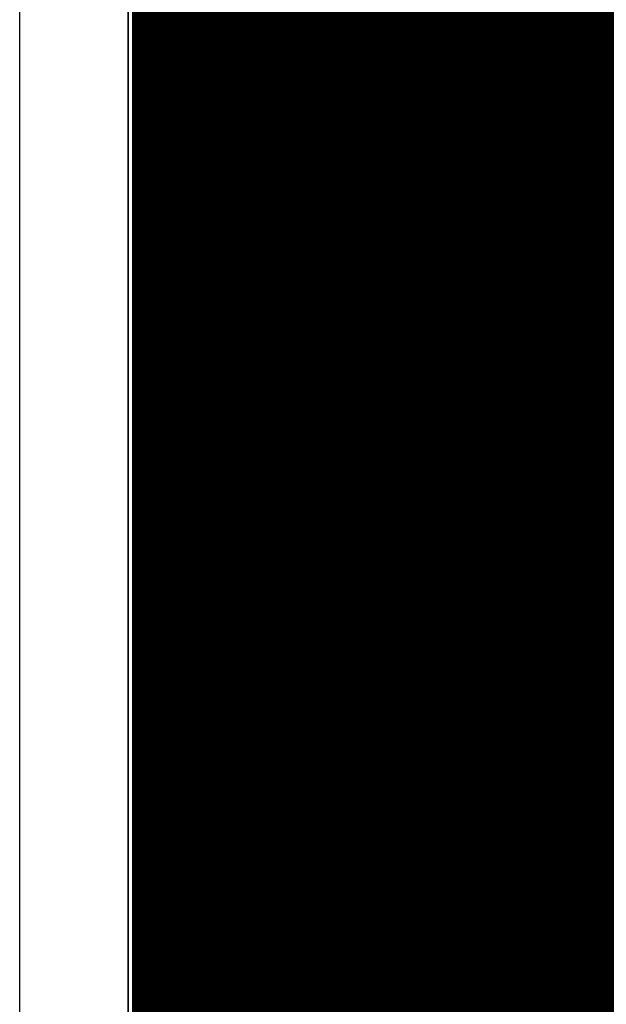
# Model space of a CAD drawing. Header units: millimetres. Extents: x 1.27 to 3.86, y 0.66 to 4.7.
# Tile 30 of 236: x 1.69 to 1.85, y 3.04 to 3.31. Entities that reach past the tile are written whole.
import ezdxf

# ---------------------------------------------------------------- set-up
doc = ezdxf.new("R2010")
doc.units = ezdxf.units.MM
doc.header["$MEASUREMENT"] = 0
for name, color, linetype in [('BottomLayer', 5, 'Continuous'), ('MidLayer1', 16, 'Continuous'), ('MidLayer2', 76, 'Continuous'), ('MidLayer3', 90, 'Continuous'), ('MidLayer4', 156, 'Continuous'), ('MidLayer5', 130, 'Continuous'), ('MidLayer6', 216, 'Continuous'), ('MultiLayer', 9, 'Continuous'), ('TopLayer', 1, 'Continuous'), ('ViaHoleLayer', 16, 'Continuous')]:
    doc.layers.add(name, color=color, linetype=linetype)

msp = doc.modelspace()

# ---------------------------------------------------------------- linework, layer by layer
at = {"layer": 'BottomLayer'}
msp.add_line((1.722, 2.55418), (1.722, 4.44033), dxfattribs=at)
at = {"layer": 'BottomLayer', "const_width": 0.0112}
for points in [[(1.7314, 3.259, 1), (1.7426, 3.259, 1)], [(1.8264, 3.259, 1), (1.8376, 3.259, 1)], [(1.7314, 3.164, 1), (1.7426, 3.164, 1)], [(1.8264, 3.164, 1), (1.8376, 3.164, 1)], [(1.7314, 3.069, 1), (1.7426, 3.069, 1)], [(1.8264, 3.069, 1), (1.8376, 3.069, 1)]]:
    msp.add_lwpolyline(points, format="xyb", close=True, dxfattribs=at)
at = {"layer": 'MidLayer1', "const_width": 0.008}
for points in [[(1.72699, 2.03594), (1.727, 4.674)], [(1.73, 2.03594), (1.73, 4.674)], [(1.735, 2.03594), (1.735, 4.674)], [(1.74, 2.03594), (1.74, 4.674)], [(1.745, 2.03594), (1.745, 4.674)], [(1.75, 2.53296), (1.75, 4.674)], [(1.755, 2.5359), (1.755, 4.674)], [(1.76, 2.53662), (1.76, 4.674)], [(1.765, 2.53662), (1.765, 4.674)], [(1.77, 2.53662), (1.77, 4.674)], [(1.775, 2.53662), (1.775, 4.674)], [(1.78, 2.53662), (1.78, 4.674)], [(1.785, 2.53662), (1.785, 4.674)], [(1.79, 2.53662), (1.79, 4.674)], [(1.795, 2.53662), (1.795, 4.674)], [(1.8, 2.53657), (1.8, 4.674)], [(1.805, 2.53519), (1.805, 4.674)], [(1.81, 2.53104), (1.81, 4.674)], [(1.815, 2.03594), (1.815, 4.674)], [(1.82, 2.03594), (1.82, 4.674)], [(1.825, 2.03594), (1.825, 4.674)], [(1.83, 2.03594), (1.83, 4.674)], [(1.835, 2.03594), (1.835, 4.674)], [(1.84, 2.03594), (1.84, 4.674)], [(1.845, 2.03594), (1.845, 4.674)], [(1.85, 2.03594), (1.85, 4.674)], [(1.855, 2.03594), (1.855, 4.674)], [(1.727, 3.315), (2.14327, 3.315)], [(1.727, 3.31), (2.14793, 3.31)], [(1.727, 3.305), (2.16072, 3.305)], [(1.727, 3.3), (2.43808, 3.3)], [(1.727, 3.295), (2.14093, 3.295)], [(1.727, 3.29), (2.13096, 3.29)], [(1.727, 3.285), (2.12658, 3.285)], [(1.727, 3.28), (2.12413, 3.28)], [(1.727, 3.275), (2.12299, 3.275)], [(1.727, 3.27), (2.12296, 3.27)], [(1.727, 3.265), (2.12404, 3.265)], [(1.727, 3.26), (2.12641, 3.26)], [(1.727, 3.255), (2.13066, 3.255)], [(1.727, 3.25), (2.13989, 3.25)], [(1.727, 3.245), (2.26764, 3.245)], [(1.727, 3.24), (2.06491, 3.24)], [(1.727, 3.235), (2.05806, 3.235)], [(1.727, 3.23), (2.05446, 3.23)], [(1.727, 3.225), (1.90017, 3.225)], [(1.727, 3.22), (1.89527, 3.22)], [(1.727, 3.215), (1.89253, 3.215)], [(1.727, 3.21), (1.89117, 3.21)], [(1.727, 3.205), (1.89095, 3.205)], [(1.727, 3.2), (1.89181, 3.2)], [(1.727, 3.195), (1.89392, 3.195)], [(1.727, 3.19), (1.89774, 3.19)], [(1.727, 3.185), (1.89798, 3.185)], [(1.727, 3.18), (1.89424, 3.18)], [(1.727, 3.175), (1.89219, 3.175)], [(1.727, 3.17), (1.89136, 3.17)], [(1.727, 3.165), (1.89163, 3.165)], [(1.727, 3.16), (1.89304, 3.16)], [(1.727, 3.155), (1.89583, 3.155)], [(1.727, 3.15), (1.90085, 3.15)], [(1.727, 3.145), (2.36693, 3.145)], [(1.727, 3.14), (1.89891, 3.14)], [(1.727, 3.135), (1.89347, 3.135)], [(1.727, 3.13), (1.86739, 3.13)], [(1.727, 3.125), (1.86245, 3.125)], [(1.727, 3.12), (1.85969, 3.12)], [(1.727, 3.115), (1.85831, 3.115)], [(1.727, 3.11), (1.85806, 3.11)], [(1.727, 3.105), (1.85891, 3.105)], [(1.727, 3.1), (1.861, 3.1)], [(1.727, 3.095), (1.86478, 3.095)], [(1.727, 3.09), (1.87219, 3.09)], [(1.727, 3.085), (1.88849, 3.085)], [(1.727, 3.08), (1.88892, 3.08)], [(1.727, 3.075), (1.8905, 3.075)], [(1.727, 3.07), (1.89355, 3.07)], [(1.727, 3.065), (1.89907, 3.065)], [(1.727, 3.06), (2.33756, 3.06)], [(1.727, 3.055), (2.33789, 3.055)], [(1.727, 3.05), (2.33936, 3.05)], [(1.727, 3.045), (2.34224, 3.045)], [(1.727, 3.04), (2.34742, 3.04)]]:
    msp.add_lwpolyline(points, dxfattribs=at)
at = {"layer": 'MidLayer1'}
for points, const_width in [([(1.725, 3.315, 1), (1.729, 3.315, 1)], 0.004), ([(1.725, 3.31, 1), (1.729, 3.31, 1)], 0.004), ([(1.725, 3.305, 1), (1.729, 3.305, 1)], 0.004), ([(1.725, 3.3, 1), (1.729, 3.3, 1)], 0.004), ([(1.725, 3.295, 1), (1.729, 3.295, 1)], 0.004), ([(1.725, 3.29, 1), (1.729, 3.29, 1)], 0.004), ([(1.725, 3.285, 1), (1.729, 3.285, 1)], 0.004), ([(1.725, 3.28, 1), (1.729, 3.28, 1)], 0.004), ([(1.725, 3.275, 1), (1.729, 3.275, 1)], 0.004), ([(1.725, 3.27, 1), (1.729, 3.27, 1)], 0.004), ([(1.725, 3.265, 1), (1.729, 3.265, 1)], 0.004), ([(1.7314, 3.259, 1), (1.7426, 3.259, 1)], 0.0112), ([(1.8264, 3.259, 1), (1.8376, 3.259, 1)], 0.0112), ([(1.725, 3.26, 1), (1.729, 3.26, 1)], 0.004), ([(1.725, 3.255, 1), (1.729, 3.255, 1)], 0.004), ([(1.725, 3.25, 1), (1.729, 3.25, 1)], 0.004), ([(1.725, 3.245, 1), (1.729, 3.245, 1)], 0.004), ([(1.725, 3.24, 1), (1.729, 3.24, 1)], 0.004), ([(1.725, 3.235, 1), (1.729, 3.235, 1)], 0.004), ([(1.725, 3.23, 1), (1.729, 3.23, 1)], 0.004), ([(1.725, 3.225, 1), (1.729, 3.225, 1)], 0.004), ([(1.725, 3.22, 1), (1.729, 3.22, 1)], 0.004), ([(1.725, 3.215, 1), (1.729, 3.215, 1)], 0.004), ([(1.725, 3.21, 1), (1.729, 3.21, 1)], 0.004), ([(1.725, 3.205, 1), (1.729, 3.205, 1)], 0.004), ([(1.725, 3.2, 1), (1.729, 3.2, 1)], 0.004), ([(1.725, 3.195, 1), (1.729, 3.195, 1)], 0.004), ([(1.725, 3.19, 1), (1.729, 3.19, 1)], 0.004), ([(1.725, 3.185, 1), (1.729, 3.185, 1)], 0.004), ([(1.725, 3.18, 1), (1.729, 3.18, 1)], 0.004), ([(1.725, 3.175, 1), (1.729, 3.175, 1)], 0.004), ([(1.725, 3.17, 1), (1.729, 3.17, 1)], 0.004), ([(1.7314, 3.164, 1), (1.7426, 3.164, 1)], 0.0112), ([(1.8264, 3.164, 1), (1.8376, 3.164, 1)], 0.0112), ([(1.725, 3.165, 1), (1.729, 3.165, 1)], 0.004), ([(1.725, 3.16, 1), (1.729, 3.16, 1)], 0.004), ([(1.725, 3.155, 1), (1.729, 3.155, 1)], 0.004), ([(1.725, 3.15, 1), (1.729, 3.15, 1)], 0.004), ([(1.725, 3.145, 1), (1.729, 3.145, 1)], 0.004), ([(1.725, 3.14, 1), (1.729, 3.14, 1)], 0.004), ([(1.725, 3.135, 1), (1.729, 3.135, 1)], 0.004), ([(1.725, 3.13, 1), (1.729, 3.13, 1)], 0.004), ([(1.725, 3.125, 1), (1.729, 3.125, 1)], 0.004), ([(1.725, 3.12, 1), (1.729, 3.12, 1)], 0.004), ([(1.725, 3.115, 1), (1.729, 3.115, 1)], 0.004), ([(1.725, 3.11, 1), (1.729, 3.11, 1)], 0.004), ([(1.725, 3.105, 1), (1.729, 3.105, 1)], 0.004), ([(1.725, 3.1, 1), (1.729, 3.1, 1)], 0.004), ([(1.725, 3.095, 1), (1.729, 3.095, 1)], 0.004), ([(1.725, 3.09, 1), (1.729, 3.09, 1)], 0.004), ([(1.725, 3.085, 1), (1.729, 3.085, 1)], 0.004), ([(1.725, 3.08, 1), (1.729, 3.08, 1)], 0.004), ([(1.725, 3.075, 1), (1.729, 3.075, 1)], 0.004), ([(1.7314, 3.069, 1), (1.7426, 3.069, 1)], 0.0112), ([(1.8264, 3.069, 1), (1.8376, 3.069, 1)], 0.0112), ([(1.725, 3.07, 1), (1.729, 3.07, 1)], 0.004), ([(1.725, 3.065, 1), (1.729, 3.065, 1)], 0.004), ([(1.725, 3.06, 1), (1.729, 3.06, 1)], 0.004), ([(1.725, 3.055, 1), (1.729, 3.055, 1)], 0.004), ([(1.725, 3.05, 1), (1.729, 3.05, 1)], 0.004), ([(1.725, 3.045, 1), (1.729, 3.045, 1)], 0.004), ([(1.725, 3.04, 1), (1.729, 3.04, 1)], 0.004)]:
    msp.add_lwpolyline(points, format="xyb", close=True, dxfattribs=dict(at, const_width=const_width))
at = {"layer": 'MidLayer2'}
msp.add_line((1.722, 2.55669), (1.722, 4.678), dxfattribs=at)
at = {"layer": 'MidLayer2', "const_width": 0.0112}
for points in [[(1.7314, 3.259, 1), (1.7426, 3.259, 1)], [(1.8264, 3.259, 1), (1.8376, 3.259, 1)], [(1.7314, 3.164, 1), (1.7426, 3.164, 1)], [(1.8264, 3.164, 1), (1.8376, 3.164, 1)], [(1.7314, 3.069, 1), (1.7426, 3.069, 1)], [(1.8264, 3.069, 1), (1.8376, 3.069, 1)]]:
    msp.add_lwpolyline(points, format="xyb", close=True, dxfattribs=at)
at = {"layer": 'MidLayer3'}
for p, q in [((1.722, 2.554), (1.722, 4.672)), ((1.89596, 3.29578), (1.84761, 3.24744)), ((1.84761, 3.24744), (1.84761, 3.24464)), ((1.84761, 3.24464), (1.8472, 3.24412)), ((1.8464, 3.24217), (1.84612, 3.24008)), ((1.8472, 3.24412), (1.8464, 3.24217)), ((1.84612, 3.24008), (1.84612, 2.80264))]:
    msp.add_line(p, q, dxfattribs=at)
at = {"layer": 'MidLayer3', "const_width": 0.0112}
for points in [[(1.7314, 3.259, 1), (1.7426, 3.259, 1)], [(1.8264, 3.259, 1), (1.8376, 3.259, 1)], [(1.7314, 3.164, 1), (1.7426, 3.164, 1)], [(1.8264, 3.164, 1), (1.8376, 3.164, 1)], [(1.7314, 3.069, 1), (1.7426, 3.069, 1)], [(1.8264, 3.069, 1), (1.8376, 3.069, 1)]]:
    msp.add_lwpolyline(points, format="xyb", close=True, dxfattribs=at)
at = {"layer": 'MidLayer4'}
msp.add_line((1.72199, 2.03178), (1.722, 4.678), dxfattribs=at)
at = {"layer": 'MidLayer4', "const_width": 0.0112}
for points in [[(1.7314, 3.259, 1), (1.7426, 3.259, 1)], [(1.8264, 3.259, 1), (1.8376, 3.259, 1)], [(1.7314, 3.164, 1), (1.7426, 3.164, 1)], [(1.8264, 3.164, 1), (1.8376, 3.164, 1)], [(1.7314, 3.069, 1), (1.7426, 3.069, 1)], [(1.8264, 3.069, 1), (1.8376, 3.069, 1)]]:
    msp.add_lwpolyline(points, format="xyb", close=True, dxfattribs=at)
at = {"layer": 'MidLayer5'}
for points, const_width in [([(1.7314, 3.259, 1), (1.7426, 3.259, 1)], 0.0112), ([(1.8264, 3.259, 1), (1.8376, 3.259, 1)], 0.0112), ([(1.80004, 3.19214, 1), (1.80988, 3.19214, 1)], 0.00984), ([(1.80004, 3.19214, 1), (1.80988, 3.19214, 1)], 0.00984), ([(1.7314, 3.164, 1), (1.7426, 3.164, 1)], 0.0112), ([(1.8264, 3.164, 1), (1.8376, 3.164, 1)], 0.0112), ([(1.80004, 3.14056, 1), (1.80988, 3.14056, 1)], 0.00984), ([(1.80004, 3.14056, 1), (1.80988, 3.14056, 1)], 0.00984), ([(1.7314, 3.069, 1), (1.7426, 3.069, 1)], 0.0112), ([(1.8264, 3.069, 1), (1.8376, 3.069, 1)], 0.0112)]:
    msp.add_lwpolyline(points, format="xyb", close=True, dxfattribs=dict(at, const_width=const_width))
at = {"layer": 'MidLayer5', "const_width": 0.01969}
for points in [[(1.80496, 3.19214), (1.86608, 3.25326)], [(1.80496, 3.14056), (1.80496, 3.19214)], [(1.80496, 3.14056), (1.86592, 3.0796)]]:
    msp.add_lwpolyline(points, dxfattribs=at)
at = {"layer": 'MidLayer6'}
for p, q in [((1.75648, 2.72482), (1.75648, 3.32743)), ((1.82824, 3.27792), (1.82462, 3.27682)), ((1.832, 3.27829), (1.82824, 3.27792)), ((1.83576, 3.27792), (1.832, 3.27829)), ((1.83938, 3.27682), (1.83576, 3.27792)), ((1.82128, 3.27504), (1.81836, 3.27264)), ((1.82462, 3.27682), (1.82128, 3.27504)), ((1.84272, 3.27504), (1.83938, 3.27682)), ((1.84564, 3.27264), (1.84272, 3.27504)), ((1.81836, 3.27264), (1.81596, 3.26972)), ((1.84804, 3.26972), (1.84564, 3.27264)), ((1.81596, 3.26972), (1.81417, 3.26638)), ((1.84982, 3.26638), (1.84804, 3.26972)), ((1.81417, 3.26638), (1.81308, 3.26276)), ((1.85092, 3.26276), (1.84982, 3.26638)), ((1.81308, 3.26276), (1.81271, 3.259)), ((1.85129, 3.259), (1.85092, 3.26276)), ((1.81271, 3.259), (1.81308, 3.25523)), ((1.85092, 3.25523), (1.85129, 3.259)), ((1.81308, 3.25523), (1.81417, 3.25162)), ((1.84982, 3.25162), (1.85092, 3.25523)), ((1.81417, 3.25162), (1.81596, 3.24828)), ((1.84804, 3.24828), (1.84982, 3.25162)), ((1.81596, 3.24828), (1.81836, 3.24536)), ((1.84564, 3.24536), (1.84804, 3.24828)), ((1.81836, 3.24536), (1.82128, 3.24296)), ((1.84272, 3.24296), (1.84564, 3.24536)), ((1.82128, 3.24296), (1.82462, 3.24117)), ((1.83938, 3.24117), (1.84272, 3.24296)), ((1.82462, 3.24117), (1.82824, 3.24008)), ((1.82824, 3.24008), (1.832, 3.23971)), ((1.832, 3.23971), (1.83576, 3.24008)), ((1.83576, 3.24008), (1.83938, 3.24117)), ((1.82462, 3.18182), (1.82128, 3.18004)), ((1.82824, 3.18292), (1.82462, 3.18182)), ((1.832, 3.18329), (1.82824, 3.18292)), ((1.83576, 3.18292), (1.832, 3.18329)), ((1.83938, 3.18182), (1.83576, 3.18292)), ((1.84272, 3.18004), (1.83938, 3.18182)), ((1.82128, 3.18004), (1.81836, 3.17764)), ((1.84564, 3.17764), (1.84272, 3.18004)), ((1.81836, 3.17764), (1.81596, 3.17472)), ((1.84804, 3.17472), (1.84564, 3.17764)), ((1.81596, 3.17472), (1.81417, 3.17138)), ((1.84982, 3.17138), (1.84804, 3.17472)), ((1.81417, 3.17138), (1.81308, 3.16776)), ((1.85092, 3.16776), (1.84982, 3.17138)), ((1.81308, 3.16776), (1.81271, 3.164)), ((1.85129, 3.164), (1.85092, 3.16776)), ((1.81271, 3.164), (1.81308, 3.16023)), ((1.85092, 3.16023), (1.85129, 3.164)), ((1.81308, 3.16023), (1.81417, 3.15662)), ((1.84982, 3.15662), (1.85092, 3.16023)), ((1.81417, 3.15662), (1.81596, 3.15328)), ((1.84804, 3.15328), (1.84982, 3.15662)), ((1.81596, 3.15328), (1.81836, 3.15036)), ((1.84564, 3.15036), (1.84804, 3.15328)), ((1.81836, 3.15036), (1.82128, 3.14796)), ((1.84272, 3.14796), (1.84564, 3.15036)), ((1.82128, 3.14796), (1.82462, 3.14617)), ((1.83938, 3.14617), (1.84272, 3.14796)), ((1.82462, 3.14617), (1.82824, 3.14508)), ((1.82824, 3.14508), (1.832, 3.14471)), ((1.832, 3.14471), (1.83576, 3.14508)), ((1.83576, 3.14508), (1.83938, 3.14617)), ((1.82462, 3.08682), (1.82128, 3.08504)), ((1.82824, 3.08792), (1.82462, 3.08682)), ((1.832, 3.08829), (1.82824, 3.08792)), ((1.83576, 3.08792), (1.832, 3.08829)), ((1.83938, 3.08682), (1.83576, 3.08792)), ((1.84272, 3.08504), (1.83938, 3.08682)), ((1.82128, 3.08504), (1.81836, 3.08264)), ((1.84564, 3.08264), (1.84272, 3.08504)), ((1.81836, 3.08264), (1.81596, 3.07972)), ((1.84804, 3.07972), (1.84564, 3.08264)), ((1.81596, 3.07972), (1.81417, 3.07638)), ((1.84982, 3.07638), (1.84804, 3.07972)), ((1.81417, 3.07638), (1.81308, 3.07276)), ((1.85092, 3.07276), (1.84982, 3.07638)), ((1.81308, 3.07276), (1.81271, 3.069)), ((1.85129, 3.069), (1.85092, 3.07276)), ((1.81271, 3.069), (1.81308, 3.06523)), ((1.85092, 3.06523), (1.85129, 3.069)), ((1.81308, 3.06523), (1.81417, 3.06162)), ((1.84982, 3.06162), (1.85092, 3.06523)), ((1.81417, 3.06162), (1.81596, 3.05828)), ((1.84804, 3.05828), (1.84982, 3.06162)), ((1.81596, 3.05828), (1.81836, 3.05536)), ((1.84564, 3.05536), (1.84804, 3.05828)), ((1.81836, 3.05536), (1.82128, 3.05296)), ((1.84272, 3.05296), (1.84564, 3.05536)), ((1.82128, 3.05296), (1.82462, 3.05117)), ((1.82462, 3.05117), (1.82824, 3.05008)), ((1.83576, 3.05008), (1.83938, 3.05117)), ((1.83938, 3.05117), (1.84272, 3.05296)), ((1.82824, 3.05008), (1.832, 3.04971)), ((1.832, 3.04971), (1.83576, 3.05008))]:
    msp.add_line(p, q, dxfattribs=at)
at = {"layer": 'MidLayer6', "const_width": 0.0112}
for points in [[(1.7314, 3.259, 1), (1.7426, 3.259, 1)], [(1.8264, 3.259, 1), (1.8376, 3.259, 1)], [(1.7314, 3.164, 1), (1.7426, 3.164, 1)], [(1.8264, 3.164, 1), (1.8376, 3.164, 1)], [(1.7314, 3.069, 1), (1.7426, 3.069, 1)], [(1.8264, 3.069, 1), (1.8376, 3.069, 1)]]:
    msp.add_lwpolyline(points, format="xyb", close=True, dxfattribs=at)
at = {"layer": 'MultiLayer'}
for p, q in [((1.692, 2.00423), (1.692, 4.69936)), ((1.722, 4.678), (1.72199, 2.00423))]:
    msp.add_line(p, q, dxfattribs=at)
at = {"layer": 'MultiLayer', "const_width": 0.0112}
for points in [[(1.7314, 3.259, 1), (1.7426, 3.259, 1)], [(1.8264, 3.259, 1), (1.8376, 3.259, 1)], [(1.7314, 3.164, 1), (1.7426, 3.164, 1)], [(1.8264, 3.164, 1), (1.8376, 3.164, 1)], [(1.7314, 3.069, 1), (1.7426, 3.069, 1)], [(1.8264, 3.069, 1), (1.8376, 3.069, 1)]]:
    msp.add_lwpolyline(points, format="xyb", close=True, dxfattribs=at)
at = {"layer": 'TopLayer'}
for p, q in [((1.722, 2.55418), (1.722, 4.44033)), ((1.86166, 3.14055), (1.85309, 3.13197)), ((1.85309, 3.13197), (1.85066, 3.12834)), ((1.85066, 3.12834), (1.84981, 3.12404)), ((1.84981, 3.12404), (1.84981, 3.12404)), ((1.84981, 3.12404), (1.84981, 3.09775)), ((1.84981, 3.09775), (1.84981, 3.09775)), ((1.84981, 3.09775), (1.85066, 3.09346)), ((1.85066, 3.09346), (1.85309, 3.08982)), ((1.85309, 3.08982), (1.862, 3.08091))]:
    msp.add_line(p, q, dxfattribs=at)
at = {"layer": 'TopLayer', "const_width": 0.0112}
for points in [[(1.7314, 3.259, 1), (1.7426, 3.259, 1)], [(1.8264, 3.259, 1), (1.8376, 3.259, 1)], [(1.7314, 3.164, 1), (1.7426, 3.164, 1)], [(1.8264, 3.164, 1), (1.8376, 3.164, 1)], [(1.7314, 3.069, 1), (1.7426, 3.069, 1)], [(1.8264, 3.069, 1), (1.8376, 3.069, 1)]]:
    msp.add_lwpolyline(points, format="xyb", close=True, dxfattribs=at)
at = {"layer": 'ViaHoleLayer', "const_width": 0.0061}
for points in [[(1.73395, 3.259, 1), (1.74005, 3.259, 1)], [(1.82895, 3.259, 1), (1.83505, 3.259, 1)], [(1.73395, 3.164, 1), (1.74005, 3.164, 1)], [(1.82895, 3.164, 1), (1.83505, 3.164, 1)], [(1.73395, 3.069, 1), (1.74005, 3.069, 1)], [(1.82895, 3.069, 1), (1.83505, 3.069, 1)]]:
    msp.add_lwpolyline(points, format="xyb", close=True, dxfattribs=at)

doc.saveas('drawing.dxf')
